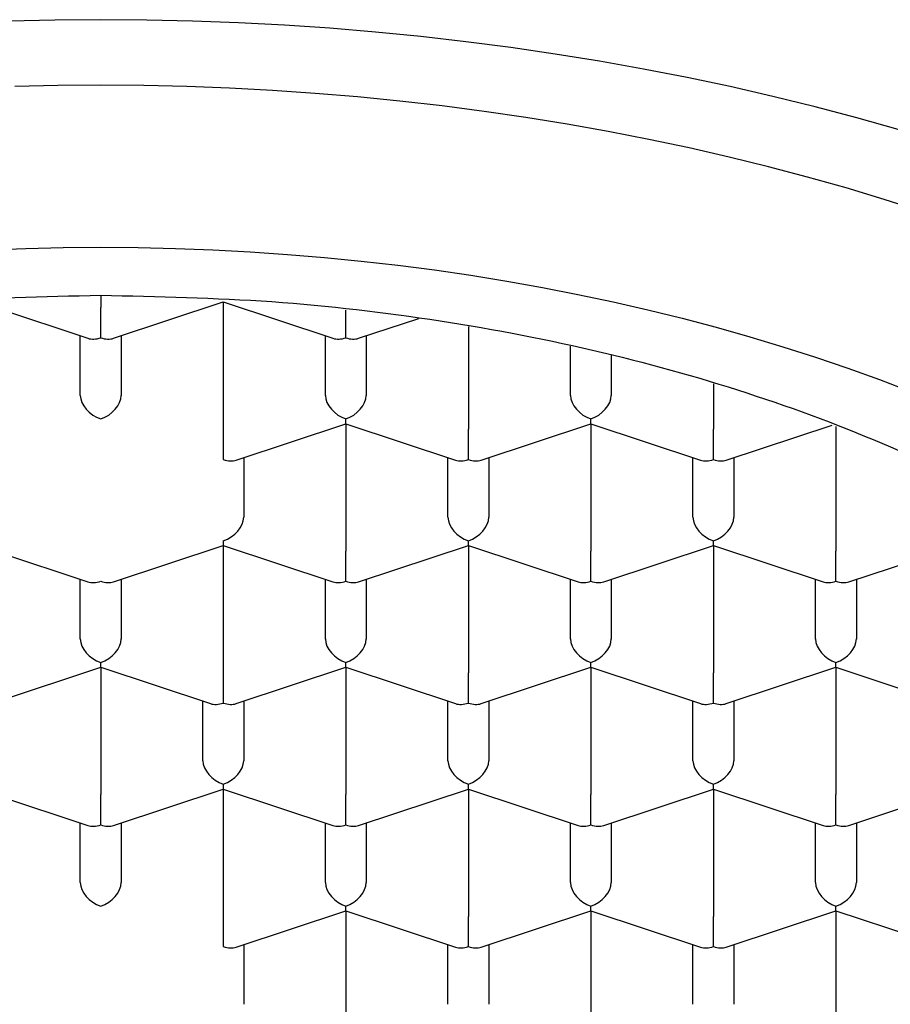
# Model space of a CAD drawing. Header units: millimetres. Extents: x 8 to 538, y 12 to 436.
# Tile 33 of 40: x 285.03 to 290.36, y 371.19 to 377.21. Entities that reach past the tile are written whole.
import ezdxf

# ---------------------------------------------------------------- set-up
doc = ezdxf.new("R2010")
doc.units = ezdxf.units.MM

msp = doc.modelspace()

# ---------------------------------------------------------------- linework, layer by layer
at = {"color": 7, "linetype": 'Continuous', "lineweight": 30}
for p, q in [((285.5245, 375.5273), (285.5245, 375.4521)), ((284.7745, 375.486), (285.4459, 375.2637)), ((285.6031, 375.2637), (286.2745, 375.486)), ((286.2745, 375.486), (286.9459, 375.2637)), ((286.2745, 375.486), (286.2745, 374.707)), ((285.5245, 375.267), (285.5245, 375.4521)), ((287.0245, 375.267), (287.0245, 375.4365)), ((287.1031, 375.2637), (287.4707, 375.3854)), ((287.7745, 375.3368), (287.7745, 374.707)), ((285.3995, 374.914), (285.3995, 375.2791)), ((285.6495, 375.2791), (285.6495, 374.914)), ((286.8995, 374.914), (286.8995, 375.2791)), ((287.1495, 375.2791), (287.1495, 374.914)), ((288.3995, 374.914), (288.3995, 375.2151)), ((288.6495, 375.1617), (288.6495, 374.914)), ((289.2745, 374.9849), (289.2745, 374.707)), ((287.0245, 374.7409), (287.0245, 374.7702)), ((288.5245, 374.7409), (288.5245, 374.7702)), ((286.2745, 374.707), (286.2745, 374.5219)), ((286.3531, 374.5186), (287.0245, 374.7409)), ((287.0245, 374.7409), (287.6959, 374.5186)), ((287.0245, 374.7409), (287.0245, 373.9619)), ((287.7745, 374.5219), (287.7745, 374.707)), ((287.8531, 374.5186), (288.5245, 374.7409)), ((288.5245, 374.7409), (289.1959, 374.5186)), ((288.5245, 374.7409), (288.5245, 373.9619)), ((289.2745, 374.5219), (289.2745, 374.707)), ((289.3531, 374.5186), (290.0006, 374.733)), ((290.0245, 374.7239), (290.0245, 373.9619)), ((286.3995, 374.534), (286.3995, 374.1689)), ((287.6495, 374.1689), (287.6495, 374.534)), ((287.8995, 374.534), (287.8995, 374.1689)), ((289.1495, 374.1689), (289.1495, 374.534)), ((289.3995, 374.534), (289.3995, 374.1689)), ((286.2745, 374.0251), (286.2745, 373.9958)), ((287.7745, 373.9958), (287.7745, 374.0251)), ((289.2745, 373.9958), (289.2745, 374.0251)), ((284.7745, 373.9958), (285.4459, 373.7735)), ((285.6031, 373.7735), (286.2745, 373.9958)), ((286.2745, 373.9958), (286.9459, 373.7735)), ((286.2745, 373.9958), (286.2745, 373.2168)), ((287.0245, 373.7768), (287.0245, 373.9619)), ((287.1031, 373.7735), (287.7745, 373.9958)), ((287.7745, 373.9958), (288.4459, 373.7735)), ((287.7745, 373.9958), (287.7745, 373.2168)), ((288.5245, 373.7768), (288.5245, 373.9619)), ((288.6031, 373.7735), (289.2745, 373.9958)), ((289.2745, 373.9958), (289.9459, 373.7735)), ((289.2745, 373.9958), (289.2745, 373.2168)), ((290.0245, 373.7768), (290.0245, 373.9619)), ((290.1031, 373.7735), (290.7745, 373.9958)), ((285.3995, 373.4238), (285.3995, 373.7889)), ((285.6495, 373.7889), (285.6495, 373.4238)), ((286.8995, 373.4238), (286.8995, 373.7889)), ((287.1495, 373.7889), (287.1495, 373.4238)), ((288.3995, 373.4238), (288.3995, 373.7889)), ((288.6495, 373.7889), (288.6495, 373.4238)), ((289.8995, 373.4238), (289.8995, 373.7889)), ((290.1495, 373.7889), (290.1495, 373.4238)), ((284.8531, 373.0284), (285.5245, 373.2508)), ((285.5245, 373.2508), (285.5245, 373.28)), ((285.5245, 373.2508), (286.1959, 373.0284)), ((285.5245, 373.2508), (285.5245, 372.4718)), ((286.3531, 373.0284), (287.0245, 373.2508)), ((287.0245, 373.2508), (287.0245, 373.28)), ((287.0245, 373.2508), (287.6959, 373.0284)), ((287.0245, 373.2508), (287.0245, 372.4718)), ((287.8531, 373.0284), (288.5245, 373.2508)), ((288.5245, 373.2508), (288.5245, 373.28)), ((288.5245, 373.2508), (289.1959, 373.0284)), ((288.5245, 373.2508), (288.5245, 372.4718)), ((289.3531, 373.0284), (290.0245, 373.2508)), ((290.0245, 373.2508), (290.0245, 373.28)), ((290.0245, 373.2508), (290.6959, 373.0284)), ((290.0245, 373.2508), (290.0245, 372.4718)), ((286.2745, 373.2168), (286.2745, 373.0317)), ((287.7745, 373.0317), (287.7745, 373.2168)), ((289.2745, 373.0317), (289.2745, 373.2168)), ((286.1495, 372.6787), (286.1495, 373.0438)), ((286.3995, 373.0438), (286.3995, 372.6787)), ((287.6495, 372.6787), (287.6495, 373.0438)), ((287.8995, 373.0438), (287.8995, 372.6787)), ((289.1495, 372.6787), (289.1495, 373.0438)), ((289.3995, 373.0438), (289.3995, 372.6787)), ((286.2745, 372.5349), (286.2745, 372.5057)), ((287.7745, 372.5057), (287.7745, 372.5349)), ((289.2745, 372.5057), (289.2745, 372.5349)), ((284.7745, 372.5057), (285.4459, 372.2833)), ((285.5245, 372.2866), (285.5245, 372.4718)), ((285.6031, 372.2833), (286.2745, 372.5057)), ((286.2745, 372.5057), (286.9459, 372.2833)), ((286.2745, 372.5057), (286.2745, 371.7267)), ((287.0245, 372.2866), (287.0245, 372.4718)), ((287.1031, 372.2833), (287.7745, 372.5057)), ((287.7745, 372.5057), (288.4459, 372.2833)), ((287.7745, 372.5057), (287.7745, 371.7267)), ((288.5245, 372.2866), (288.5245, 372.4718)), ((288.6031, 372.2833), (289.2745, 372.5057)), ((289.2745, 372.5057), (289.9459, 372.2833)), ((289.2745, 372.5057), (289.2745, 371.7267)), ((290.0245, 372.2866), (290.0245, 372.4718)), ((290.1031, 372.2833), (290.7745, 372.5057)), ((285.3995, 371.9336), (285.3995, 372.2987)), ((285.6495, 372.2987), (285.6495, 371.9336)), ((286.8995, 371.9336), (286.8995, 372.2987)), ((287.1495, 372.2987), (287.1495, 371.9336)), ((288.3995, 371.9336), (288.3995, 372.2987)), ((288.6495, 372.2987), (288.6495, 371.9336)), ((289.8995, 371.9336), (289.8995, 372.2987)), ((290.1495, 372.2987), (290.1495, 371.9336)), ((287.0245, 371.7606), (287.0245, 371.7898)), ((288.5245, 371.7606), (288.5245, 371.7898)), ((290.0245, 371.7606), (290.0245, 371.7898)), ((286.3531, 371.5382), (287.0245, 371.7606)), ((287.0245, 371.7606), (287.6959, 371.5382)), ((287.0245, 371.7606), (287.0245, 370.9816)), ((287.8531, 371.5382), (288.5245, 371.7606)), ((288.5245, 371.7606), (289.1959, 371.5382)), ((288.5245, 371.7606), (288.5245, 370.9816)), ((289.3531, 371.5382), (290.0245, 371.7606)), ((290.0245, 371.7606), (290.6959, 371.5382)), ((290.0245, 371.7606), (290.0245, 370.9816)), ((286.2745, 371.7267), (286.2745, 371.5415)), ((287.7745, 371.5415), (287.7745, 371.7267)), ((289.2745, 371.5415), (289.2745, 371.7267)), ((286.3995, 371.5536), (286.3995, 371.1885)), ((287.6495, 371.1885), (287.6495, 371.5536)), ((287.8995, 371.5536), (287.8995, 371.1885)), ((289.1495, 371.1885), (289.1495, 371.5536)), ((289.3995, 371.5536), (289.3995, 371.1885))]:
    msp.add_line(p, q, dxfattribs=at)
at = {"color": 7, "linetype": 'Continuous', "lineweight": 30, "flags": 128}
for points in [[(290.4049, 376.5413), (290.1525, 376.6127), (289.8969, 376.6802), (289.6383, 376.744), (289.3769, 376.8038), (289.1129, 376.8596), (288.8464, 376.9115), (288.5776, 376.9594), (288.3068, 377.0032), (288.034, 377.0429), (287.7595, 377.0786), (287.4835, 377.1101), (287.2061, 377.1374), (286.9276, 377.1606), (286.6482, 377.1795), (286.3679, 377.1943), (286.0871, 377.2049), (285.8059, 377.2112), (285.5245, 377.2133), (285.2431, 377.2112), (284.9619, 377.2049)], [(290.5495, 376.0395), (290.3199, 376.1133), (290.0871, 376.1835), (289.8511, 376.2503), (289.6122, 376.3134), (289.3704, 376.373), (289.1261, 376.4289), (288.8792, 376.4812), (288.6301, 376.5297), (288.3788, 376.5744), (288.1256, 376.6154), (287.8706, 376.6525), (287.614, 376.6858), (287.3559, 376.7153), (287.0966, 376.7408), (286.8363, 376.7625), (286.575, 376.7802), (286.313, 376.794), (286.0505, 376.8039), (285.7876, 376.8098), (285.5245, 376.8118), (285.2614, 376.8098), (284.9985, 376.8039)], [(284.838, 375.8049), (285.0665, 375.8135), (285.2954, 375.8187), (285.5245, 375.8204), (285.7535, 375.8187), (285.9824, 375.8135), (286.211, 375.8049), (286.4391, 375.7929), (286.6666, 375.7775), (286.8933, 375.7586), (287.119, 375.7364), (287.3437, 375.7107), (287.5671, 375.6817), (287.7891, 375.6494), (288.0096, 375.6137), (288.2284, 375.5748), (288.4453, 375.5325), (288.6602, 375.4871), (288.873, 375.4384), (289.0834, 375.3865), (289.2914, 375.3315), (289.4969, 375.2734), (289.6996, 375.2122), (289.8995, 375.148), (290.0963, 375.0808), (290.2901, 375.0107), (290.4805, 374.9377)]]:
    msp.add_lwpolyline(points, dxfattribs=at)
at = {"color": 7, "linetype": 'Continuous', "lineweight": 30}
for centre, major_axis, start_param, end_param in [((285.5245, 375.3694), (0.1128, 0.0815), 3.587031, 4.266951), ((285.5245, 375.3694), (0.1128, -0.0815), 5.157827, 5.837747), ((287.0245, 375.3694), (0.1128, 0.0815), 3.587031, 4.266951), ((287.0245, 375.3694), (0.1128, -0.0815), 5.157827, 5.837747), ((285.5245, 374.8726), (0.1128, -0.0815), 3.587031, 5.157827), ((285.5245, 374.8726), (0.1128, 0.0815), 4.266951, 5.837747), ((287.0245, 374.8726), (0.1128, -0.0815), 3.587031, 5.157827), ((287.0245, 374.8726), (0.1128, 0.0815), 4.266951, 5.837747), ((288.5245, 374.8726), (0.1128, -0.0815), 3.587031, 5.157827), ((288.5245, 374.8726), (0.1128, 0.0815), 4.266951, 5.837747), ((286.2745, 374.6243), (0.1128, -0.0815), 5.157827, 5.837747), ((287.7745, 374.6243), (0.1128, 0.0815), 3.587031, 4.266951), ((287.7745, 374.6243), (0.1128, -0.0815), 5.157827, 5.837747), ((289.2745, 374.6243), (0.1128, 0.0815), 3.587031, 4.266951), ((289.2745, 374.6243), (0.1128, -0.0815), 5.157827, 5.837747), ((286.2745, 374.1275), (0.1128, 0.0815), 4.266951, 5.837747), ((287.7745, 374.1275), (0.1128, -0.0815), 3.587031, 5.157827), ((287.7745, 374.1275), (0.1128, 0.0815), 4.266951, 5.837747), ((289.2745, 374.1275), (0.1128, -0.0815), 3.587031, 5.157827), ((289.2745, 374.1275), (0.1128, 0.0815), 4.266951, 5.837747), ((285.5245, 373.8792), (0.1128, 0.0815), 3.587031, 4.266953), ((285.5245, 373.8792), (0.1128, -0.0815), 5.157828, 5.837747), ((287.0245, 373.8792), (0.1128, 0.0815), 3.587031, 4.266951), ((287.0245, 373.8792), (0.1128, -0.0815), 5.157827, 5.837747), ((288.5245, 373.8792), (0.1128, 0.0815), 3.587031, 4.266951), ((288.5245, 373.8792), (0.1128, -0.0815), 5.157827, 5.837747), ((290.0245, 373.8792), (0.1128, 0.0815), 3.587031, 4.266951), ((290.0245, 373.8792), (0.1128, -0.0815), 5.157827, 5.837747), ((285.5245, 373.3824), (0.1128, -0.0815), 3.587031, 5.157827), ((285.5245, 373.3824), (0.1128, 0.0815), 4.266951, 5.837747), ((287.0245, 373.3824), (0.1128, -0.0815), 3.587031, 5.157827), ((287.0245, 373.3824), (0.1128, 0.0815), 4.266951, 5.837747), ((288.5245, 373.3824), (0.1128, -0.0815), 3.587031, 5.157827), ((288.5245, 373.3824), (0.1128, 0.0815), 4.266951, 5.837747), ((290.0245, 373.3824), (0.1128, -0.0815), 3.587031, 5.157827), ((290.0245, 373.3824), (0.1128, 0.0815), 4.266951, 5.837747), ((286.2745, 373.1341), (0.1128, 0.0815), 3.587031, 4.266951), ((286.2745, 373.1341), (0.1128, -0.0815), 5.157827, 5.837747), ((287.7745, 373.1341), (0.1128, 0.0815), 3.587031, 4.266951), ((287.7745, 373.1341), (0.1128, -0.0815), 5.157827, 5.837747), ((289.2745, 373.1341), (0.1128, 0.0815), 3.587031, 4.266951), ((289.2745, 373.1341), (0.1128, -0.0815), 5.157827, 5.837747), ((286.2745, 372.6373), (0.1128, -0.0815), 3.587031, 5.157827), ((286.2745, 372.6373), (0.1128, 0.0815), 4.266951, 5.837747), ((287.7745, 372.6373), (0.1128, -0.0815), 3.587031, 5.157827), ((287.7745, 372.6373), (0.1128, 0.0815), 4.266951, 5.837747), ((289.2745, 372.6373), (0.1128, -0.0815), 3.587031, 5.157827), ((289.2745, 372.6373), (0.1128, 0.0815), 4.266951, 5.837747), ((285.5245, 372.389), (0.1128, 0.0815), 3.587031, 4.266951), ((285.5245, 372.389), (0.1128, -0.0815), 5.157827, 5.837747), ((287.0245, 372.389), (0.1128, 0.0815), 3.587031, 4.266951), ((287.0245, 372.389), (0.1128, -0.0815), 5.157827, 5.837747), ((288.5245, 372.389), (0.1128, 0.0815), 3.587031, 4.266951), ((288.5245, 372.389), (0.1128, -0.0815), 5.157827, 5.837747), ((290.0245, 372.389), (0.1128, 0.0815), 3.587031, 4.266951), ((290.0245, 372.389), (0.1128, -0.0815), 5.157827, 5.837747), ((285.5245, 371.8922), (0.1128, -0.0815), 3.587031, 5.157827), ((285.5245, 371.8922), (0.1128, 0.0815), 4.266951, 5.837747), ((287.0245, 371.8922), (0.1128, -0.0815), 3.587031, 5.157827), ((287.0245, 371.8922), (0.1128, 0.0815), 4.266951, 5.837747), ((288.5245, 371.8922), (0.1128, -0.0815), 3.587031, 5.157827), ((288.5245, 371.8922), (0.1128, 0.0815), 4.266951, 5.837747), ((290.0245, 371.8922), (0.1128, -0.0815), 3.587031, 5.157827), ((290.0245, 371.8922), (0.1128, 0.0815), 4.266951, 5.837747), ((286.2745, 371.6439), (0.1128, -0.0815), 5.157827, 5.837747), ((287.7745, 371.6439), (0.1128, 0.0815), 3.587031, 4.266951), ((287.7745, 371.6439), (0.1128, -0.0815), 5.157827, 5.837747), ((289.2745, 371.6439), (0.1128, 0.0815), 3.587031, 4.266951), ((289.2745, 371.6439), (0.1128, -0.0815), 5.157827, 5.837747)]:
    msp.add_ellipse(centre, major_axis=major_axis, ratio=0.661045, start_param=start_param, end_param=end_param, dxfattribs=at)
for points in [[(277.4995, 370.9245), (277.5127, 371.1253), (277.5392, 371.527), (277.7524, 372.1192), (278.0887, 372.691), (278.5549, 373.2325), (279.1396, 373.7346), (279.8337, 374.1885), (280.6252, 374.5867), (281.5005, 374.922), (282.4447, 375.1894), (283.4415, 375.3823), (284.474, 375.5045), (285.1743, 375.5197), (285.5245, 375.5273)], [(285.5245, 375.5273), (285.8746, 375.5197), (286.5749, 375.5045), (287.6074, 375.3823), (288.6043, 375.1894), (289.5484, 374.922), (290.4238, 374.5867), (291.2152, 374.1885), (291.9094, 373.7346), (292.4941, 373.2325), (292.9603, 372.691), (293.2965, 372.1192), (293.5097, 371.527), (293.5362, 371.1253), (293.5495, 370.9245)]]:
    msp.add_open_spline(points, degree=3, dxfattribs=at)

doc.saveas('drawing.dxf')
